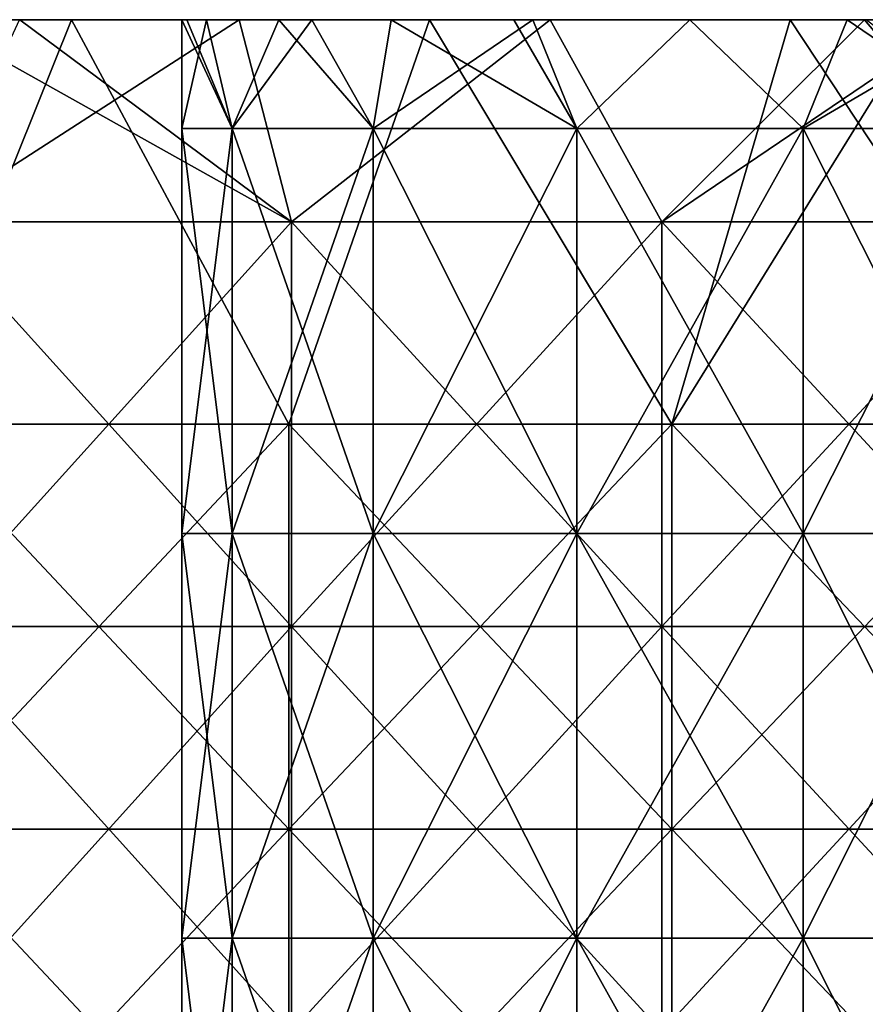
# Model space of a CAD drawing. Header units: inches. Extents: x -4.75 to 4.5, y 0 to 1.88.
# Tile 163 of 256: x -1.23 to -1.06, y 1.53 to 1.72. Entities that reach past the tile are written whole.
import ezdxf

# ---------------------------------------------------------------- set-up
doc = ezdxf.new("R2010")
doc.units = ezdxf.units.IN
doc.header["$LTSCALE"] = 101.851852
doc.header["$MEASUREMENT"] = 0
for name, color, linetype in [('11', 7, 'CONTINUOUS'), ('12', 7, 'CONTINUOUS'), ('67', 7, 'CONTINUOUS'), ('68', 7, 'CONTINUOUS'), ('90', 7, 'CONTINUOUS')]:
    doc.layers.add(name, color=color, linetype=linetype)

msp = doc.modelspace()

# ---------------------------------------------------------------- linework, layer by layer
at = {"layer": '11', "color": 13, "linetype": 'Continuous', "true_color": 0xd67263}
for points in [[(-1.23054, 1.7235, 2.60275), (-1.18714, 1.7235, 2.62284), (-1.24912, 1.68354, 2.5939), (-1.23054, 1.7235, 2.60275)], [(-1.24912, 1.68354, 2.5939), (-1.18714, 1.7235, 2.62284), (-1.17679, 1.68354, 2.62751), (-1.24912, 1.68354, 2.5939)], [(-1.17679, 1.68354, -2.62751), (-1.24815, 1.7235, -2.59435), (-1.24912, 1.68354, -2.5939), (-1.17679, 1.68354, -2.62751)], [(-1.23053, 1.7235, -2.60275), (-1.24815, 1.7235, -2.59435), (-1.17679, 1.68354, -2.62751), (-1.23053, 1.7235, -2.60275)], [(-1.18714, 1.7235, -2.62284), (-1.23053, 1.7235, -2.60275), (-1.17679, 1.68354, -2.62751), (-1.18714, 1.7235, -2.62284)], [(-1.18714, 1.7235, 2.62284), (-1.12562, 1.7235, 2.64983), (-1.17679, 1.68354, 2.62751), (-1.18714, 1.7235, 2.62284)], [(-1.12562, 1.7235, -2.64983), (-1.18714, 1.7235, -2.62284), (-1.17679, 1.68354, -2.62751), (-1.12562, 1.7235, -2.64983)], [(-1.17679, 1.68354, 2.62751), (-1.12562, 1.7235, 2.64983), (-1.10356, 1.68354, 2.6591), (-1.17679, 1.68354, 2.62751)], [(-1.10356, 1.68354, -2.6591), (-1.12562, 1.7235, -2.64983), (-1.17679, 1.68354, -2.62751), (-1.10356, 1.68354, -2.6591)], [(-1.12562, 1.7235, 2.64983), (-1.06348, 1.7235, 2.67537), (-1.10356, 1.68354, 2.6591), (-1.12562, 1.7235, 2.64983)], [(-1.06348, 1.7235, -2.67537), (-1.12562, 1.7235, -2.64983), (-1.10356, 1.68354, -2.6591), (-1.06348, 1.7235, -2.67537)], [(-1.06348, 1.7235, 2.67537), (-1.04451, 1.7235, 2.68283), (-1.10356, 1.68354, 2.6591), (-1.06348, 1.7235, 2.67537)], [(-1.10356, 1.68354, 2.6591), (-1.04451, 1.7235, 2.68283), (-1.02948, 1.68354, 2.68865), (-1.10356, 1.68354, 2.6591)], [(-1.02948, 1.68354, -2.68865), (-1.06348, 1.7235, -2.67537), (-1.10356, 1.68354, -2.6591), (-1.02948, 1.68354, -2.68865)], [(-1.0445, 1.7235, -2.68283), (-1.06348, 1.7235, -2.67537), (-1.02948, 1.68354, -2.68865), (-1.0445, 1.7235, -2.68283)], [(-1.17679, 1.68354, -2.62751), (-1.24912, 1.68354, -2.5939), (-1.17679, 1.60346, -2.62751), (-1.17679, 1.68354, -2.62751)], [(-1.17679, 1.60346, -2.62751), (-1.24912, 1.68354, -2.5939), (-1.24912, 1.60346, -2.5939), (-1.17679, 1.60346, -2.62751)], [(-1.24912, 1.68354, 2.5939), (-1.17679, 1.68354, 2.62751), (-1.24912, 1.60346, 2.5939), (-1.24912, 1.68354, 2.5939)], [(-1.24912, 1.60346, 2.5939), (-1.17679, 1.68354, 2.62751), (-1.17679, 1.60346, 2.62751), (-1.24912, 1.60346, 2.5939)], [(-1.10356, 1.68354, -2.6591), (-1.17679, 1.68354, -2.62751), (-1.10356, 1.60346, -2.6591), (-1.10356, 1.68354, -2.6591)], [(-1.10356, 1.60346, -2.6591), (-1.17679, 1.68354, -2.62751), (-1.17679, 1.60346, -2.62751), (-1.10356, 1.60346, -2.6591)], [(-1.17679, 1.68354, 2.62751), (-1.10356, 1.68354, 2.6591), (-1.17679, 1.60346, 2.62751), (-1.17679, 1.68354, 2.62751)], [(-1.17679, 1.60346, 2.62751), (-1.10356, 1.68354, 2.6591), (-1.10356, 1.60346, 2.6591), (-1.17679, 1.60346, 2.62751)], [(-1.02948, 1.68354, -2.68865), (-1.10356, 1.68354, -2.6591), (-1.02948, 1.60346, -2.68865), (-1.02948, 1.68354, -2.68865)], [(-1.02948, 1.60346, -2.68865), (-1.10356, 1.68354, -2.6591), (-1.10356, 1.60346, -2.6591), (-1.02948, 1.60346, -2.68865)], [(-1.10356, 1.68354, 2.6591), (-1.02948, 1.68354, 2.68865), (-1.10356, 1.60346, 2.6591), (-1.10356, 1.68354, 2.6591)], [(-1.10356, 1.60346, 2.6591), (-1.02948, 1.68354, 2.68865), (-1.02948, 1.60346, 2.68865), (-1.10356, 1.60346, 2.6591)], [(-1.17679, 1.52338, 2.62751), (-1.24912, 1.52338, 2.5939), (-1.17679, 1.60346, 2.62751), (-1.17679, 1.52338, 2.62751)], [(-1.24912, 1.52338, 2.5939), (-1.24912, 1.60346, 2.5939), (-1.17679, 1.60346, 2.62751), (-1.24912, 1.52338, 2.5939)], [(-1.24912, 1.52338, -2.5939), (-1.17679, 1.52338, -2.62751), (-1.24912, 1.60346, -2.5939), (-1.24912, 1.52338, -2.5939)], [(-1.17679, 1.52338, -2.62751), (-1.17679, 1.60346, -2.62751), (-1.24912, 1.60346, -2.5939), (-1.17679, 1.52338, -2.62751)], [(-1.10356, 1.52338, 2.6591), (-1.17679, 1.52338, 2.62751), (-1.10356, 1.60346, 2.6591), (-1.10356, 1.52338, 2.6591)], [(-1.17679, 1.52338, 2.62751), (-1.17679, 1.60346, 2.62751), (-1.10356, 1.60346, 2.6591), (-1.17679, 1.52338, 2.62751)], [(-1.17679, 1.52338, -2.62751), (-1.10356, 1.52338, -2.6591), (-1.17679, 1.60346, -2.62751), (-1.17679, 1.52338, -2.62751)], [(-1.10356, 1.52338, -2.6591), (-1.10356, 1.60346, -2.6591), (-1.17679, 1.60346, -2.62751), (-1.10356, 1.52338, -2.6591)], [(-1.02948, 1.52338, 2.68865), (-1.10356, 1.52338, 2.6591), (-1.02948, 1.60346, 2.68865), (-1.02948, 1.52338, 2.68865)], [(-1.10356, 1.52338, 2.6591), (-1.10356, 1.60346, 2.6591), (-1.02948, 1.60346, 2.68865), (-1.10356, 1.52338, 2.6591)], [(-1.10356, 1.52338, -2.6591), (-1.02948, 1.52338, -2.68865), (-1.10356, 1.60346, -2.6591), (-1.10356, 1.52338, -2.6591)], [(-1.02948, 1.52338, -2.68865), (-1.02948, 1.60346, -2.68865), (-1.10356, 1.60346, -2.6591), (-1.02948, 1.52338, -2.68865)]]:
    msp.add_3dface(points, dxfattribs=at)
at = {"layer": '12', "color": 13, "linetype": 'Continuous', "true_color": 0xd67263}
for points in [[(-1.28316, 1.7235, -3.32339), (-1.2203, 1.7235, -3.34697), (-1.25244, 1.6435, -3.33509), (-1.28316, 1.7235, -3.32339)], [(-1.2203, 1.7235, 3.34697), (-1.28316, 1.7235, 3.32338), (-1.25244, 1.6435, 3.33509), (-1.2203, 1.7235, 3.34697)], [(-1.25244, 1.6435, -3.33509), (-1.2203, 1.7235, -3.34697), (-1.17731, 1.6435, -3.36234), (-1.25244, 1.6435, -3.33509)], [(-1.17731, 1.6435, 3.36234), (-1.2203, 1.7235, 3.34697), (-1.25244, 1.6435, 3.33509), (-1.17731, 1.6435, 3.36234)], [(-1.2203, 1.7235, -3.34697), (-1.14951, 1.7235, -3.37192), (-1.17731, 1.6435, -3.36234), (-1.2203, 1.7235, -3.34697)], [(-1.14951, 1.7235, 3.37192), (-1.2203, 1.7235, 3.34697), (-1.17731, 1.6435, 3.36234), (-1.14951, 1.7235, 3.37192)], [(-1.17731, 1.6435, -3.36234), (-1.14951, 1.7235, -3.37192), (-1.10158, 1.6435, -3.38791), (-1.17731, 1.6435, -3.36234)], [(-1.10158, 1.6435, 3.38791), (-1.14951, 1.7235, 3.37192), (-1.17731, 1.6435, 3.36234), (-1.10158, 1.6435, 3.38791)], [(-1.14951, 1.7235, -3.37192), (-1.07816, 1.7235, -3.3954), (-1.10158, 1.6435, -3.38791), (-1.14951, 1.7235, -3.37192)], [(-1.07816, 1.7235, 3.3954), (-1.14951, 1.7235, 3.37192), (-1.10158, 1.6435, 3.38791), (-1.07816, 1.7235, 3.3954)], [(-1.07816, 1.7235, -3.3954), (-1.05207, 1.7235, -3.40358), (-1.10158, 1.6435, -3.38791), (-1.07816, 1.7235, -3.3954)], [(-1.10158, 1.6435, -3.38791), (-1.05207, 1.7235, -3.40358), (-1.0253, 1.6435, -3.41177), (-1.10158, 1.6435, -3.38791)], [(-1.0253, 1.6435, 3.41177), (-1.07816, 1.7235, 3.3954), (-1.10158, 1.6435, 3.38791), (-1.0253, 1.6435, 3.41177)], [(-1.05208, 1.7235, 3.40357), (-1.07816, 1.7235, 3.3954), (-1.0253, 1.6435, 3.41177), (-1.05208, 1.7235, 3.40357)], [(-1.17731, 1.6435, 3.36234), (-1.25244, 1.6435, 3.33509), (-1.17731, 1.56342, 3.36234), (-1.17731, 1.6435, 3.36234)], [(-1.17731, 1.56342, 3.36234), (-1.25244, 1.6435, 3.33509), (-1.25244, 1.56342, 3.33509), (-1.17731, 1.56342, 3.36234)], [(-1.25244, 1.6435, -3.33509), (-1.17731, 1.6435, -3.36234), (-1.25244, 1.56342, -3.33509), (-1.25244, 1.6435, -3.33509)], [(-1.25244, 1.56342, -3.33509), (-1.17731, 1.6435, -3.36234), (-1.17731, 1.56342, -3.36234), (-1.25244, 1.56342, -3.33509)], [(-1.10158, 1.6435, 3.38791), (-1.17731, 1.6435, 3.36234), (-1.10158, 1.56342, 3.38791), (-1.10158, 1.6435, 3.38791)], [(-1.10158, 1.56342, 3.38791), (-1.17731, 1.6435, 3.36234), (-1.17731, 1.56342, 3.36234), (-1.10158, 1.56342, 3.38791)], [(-1.17731, 1.6435, -3.36234), (-1.10158, 1.6435, -3.38791), (-1.17731, 1.56342, -3.36234), (-1.17731, 1.6435, -3.36234)], [(-1.17731, 1.56342, -3.36234), (-1.10158, 1.6435, -3.38791), (-1.10158, 1.56342, -3.38791), (-1.17731, 1.56342, -3.36234)], [(-1.0253, 1.6435, 3.41177), (-1.10158, 1.6435, 3.38791), (-1.0253, 1.56342, 3.41177), (-1.0253, 1.6435, 3.41177)], [(-1.0253, 1.56342, 3.41177), (-1.10158, 1.6435, 3.38791), (-1.10158, 1.56342, 3.38791), (-1.0253, 1.56342, 3.41177)], [(-1.10158, 1.6435, -3.38791), (-1.0253, 1.6435, -3.41177), (-1.10158, 1.56342, -3.38791), (-1.10158, 1.6435, -3.38791)], [(-1.10158, 1.56342, -3.38791), (-1.0253, 1.6435, -3.41177), (-1.0253, 1.56342, -3.41177), (-1.10158, 1.56342, -3.38791)], [(-1.17731, 1.56342, 3.36234), (-1.25244, 1.56342, 3.33509), (-1.17731, 1.48334, 3.36234), (-1.17731, 1.56342, 3.36234)], [(-1.17731, 1.48334, 3.36234), (-1.25244, 1.56342, 3.33509), (-1.25244, 1.48334, 3.33509), (-1.17731, 1.48334, 3.36234)], [(-1.25244, 1.56342, -3.33509), (-1.17731, 1.56342, -3.36234), (-1.25244, 1.48334, -3.33509), (-1.25244, 1.56342, -3.33509)], [(-1.25244, 1.48334, -3.33509), (-1.17731, 1.56342, -3.36234), (-1.17731, 1.48334, -3.36234), (-1.25244, 1.48334, -3.33509)], [(-1.10158, 1.56342, 3.38791), (-1.17731, 1.56342, 3.36234), (-1.10158, 1.48334, 3.38791), (-1.10158, 1.56342, 3.38791)], [(-1.10158, 1.48334, 3.38791), (-1.17731, 1.56342, 3.36234), (-1.17731, 1.48334, 3.36234), (-1.10158, 1.48334, 3.38791)], [(-1.17731, 1.56342, -3.36234), (-1.10158, 1.56342, -3.38791), (-1.17731, 1.48334, -3.36234), (-1.17731, 1.56342, -3.36234)], [(-1.17731, 1.48334, -3.36234), (-1.10158, 1.56342, -3.38791), (-1.10158, 1.48334, -3.38791), (-1.17731, 1.48334, -3.36234)], [(-1.0253, 1.56342, 3.41177), (-1.10158, 1.56342, 3.38791), (-1.0253, 1.48334, 3.41177), (-1.0253, 1.56342, 3.41177)], [(-1.0253, 1.48334, 3.41177), (-1.10158, 1.56342, 3.38791), (-1.10158, 1.48334, 3.38791), (-1.0253, 1.48334, 3.41177)], [(-1.10158, 1.56342, -3.38791), (-1.0253, 1.56342, -3.41177), (-1.10158, 1.48334, -3.38791), (-1.10158, 1.56342, -3.38791)], [(-1.10158, 1.48334, -3.38791), (-1.0253, 1.56342, -3.41177), (-1.0253, 1.48334, -3.41177), (-1.10158, 1.48334, -3.38791)]]:
    msp.add_3dface(points, dxfattribs=at)
at = {"layer": '67', "color": 13, "linetype": 'Continuous', "true_color": 0xd67263}
for points in [[(-1.19848, 1.70196, 3.01666), (-1.18852, 1.70196, 2.97306), (-1.19848, 1.7235, 3.01666), (-1.19848, 1.70196, 3.01666)], [(-1.19848, 1.7235, 3.01666), (-1.18852, 1.70196, 2.97306), (-1.19746, 1.7235, 3.00262), (-1.19848, 1.7235, 3.01666)], [(-1.19746, 1.7235, 3.00262), (-1.18852, 1.70196, 2.97306), (-1.19356, 1.7235, 2.98561), (-1.19746, 1.7235, 3.00262)], [(-1.19356, 1.7235, 2.98561), (-1.18852, 1.70196, 2.97306), (-1.17928, 1.7235, 2.95759), (-1.19356, 1.7235, 2.98561)], [(-1.18852, 1.70196, 2.97306), (-1.16064, 1.70196, 2.93809), (-1.17928, 1.7235, 2.95759), (-1.18852, 1.70196, 2.97306)], [(-1.17928, 1.7235, 2.95759), (-1.16064, 1.70196, 2.93809), (-1.15705, 1.7235, 2.93536), (-1.17928, 1.7235, 2.95759)], [(-1.16064, 1.70196, 2.93809), (-1.12034, 1.70196, 2.91868), (-1.15705, 1.7235, 2.93536), (-1.16064, 1.70196, 2.93809)], [(-1.15705, 1.7235, 2.93536), (-1.12034, 1.70196, 2.91868), (-1.13283, 1.7235, 2.9224), (-1.15705, 1.7235, 2.93536)], [(-1.13283, 1.7235, 2.9224), (-1.12034, 1.70196, 2.91868), (-1.12903, 1.7235, 2.92108), (-1.13283, 1.7235, 2.9224)], [(-1.12903, 1.7235, 2.92108), (-1.12034, 1.70196, 2.91868), (-1.09798, 1.7235, 2.91616), (-1.12903, 1.7235, 2.92108)], [(-1.12034, 1.70196, 2.91868), (-1.07561, 1.70196, 2.91868), (-1.09798, 1.7235, 2.91616), (-1.12034, 1.70196, 2.91868)], [(-1.09798, 1.7235, 2.91616), (-1.07561, 1.70196, 2.91868), (-1.06692, 1.7235, 2.92108), (-1.09798, 1.7235, 2.91616)], [(-1.07561, 1.70196, 2.91868), (-1.03531, 1.70196, 2.93809), (-1.06692, 1.7235, 2.92108), (-1.07561, 1.70196, 2.91868)], [(-1.06692, 1.7235, 2.92108), (-1.03531, 1.70196, 2.93809), (-1.06312, 1.7235, 2.9224), (-1.06692, 1.7235, 2.92108)], [(-1.18852, 1.70196, 2.97306), (-1.19848, 1.70196, 3.01666), (-1.18852, 1.62188, 2.97306), (-1.18852, 1.70196, 2.97306)], [(-1.18852, 1.62188, 2.97306), (-1.19848, 1.70196, 3.01666), (-1.19848, 1.62188, 3.01666), (-1.18852, 1.62188, 2.97306)], [(-1.16064, 1.70196, 2.93809), (-1.18852, 1.70196, 2.97306), (-1.16064, 1.62188, 2.93809), (-1.16064, 1.70196, 2.93809)], [(-1.16064, 1.62188, 2.93809), (-1.18852, 1.70196, 2.97306), (-1.18852, 1.62188, 2.97306), (-1.16064, 1.62188, 2.93809)], [(-1.12034, 1.70196, 2.91868), (-1.16064, 1.70196, 2.93809), (-1.12034, 1.62188, 2.91868), (-1.12034, 1.70196, 2.91868)], [(-1.12034, 1.62188, 2.91868), (-1.16064, 1.70196, 2.93809), (-1.16064, 1.62188, 2.93809), (-1.12034, 1.62188, 2.91868)], [(-1.07561, 1.70196, 2.91868), (-1.12034, 1.70196, 2.91868), (-1.07561, 1.62188, 2.91868), (-1.07561, 1.70196, 2.91868)], [(-1.07561, 1.62188, 2.91868), (-1.12034, 1.70196, 2.91868), (-1.12034, 1.62188, 2.91868), (-1.07561, 1.62188, 2.91868)], [(-1.03531, 1.70196, 2.93809), (-1.07561, 1.70196, 2.91868), (-1.03531, 1.62188, 2.93809), (-1.03531, 1.70196, 2.93809)], [(-1.03531, 1.62188, 2.93809), (-1.07561, 1.70196, 2.91868), (-1.07561, 1.62188, 2.91868), (-1.03531, 1.62188, 2.93809)], [(-1.18852, 1.62188, 2.97306), (-1.19848, 1.62188, 3.01666), (-1.18852, 1.5418, 2.97306), (-1.18852, 1.62188, 2.97306)], [(-1.18852, 1.5418, 2.97306), (-1.19848, 1.62188, 3.01666), (-1.19848, 1.5418, 3.01666), (-1.18852, 1.5418, 2.97306)], [(-1.16064, 1.62188, 2.93809), (-1.18852, 1.62188, 2.97306), (-1.16064, 1.5418, 2.93809), (-1.16064, 1.62188, 2.93809)], [(-1.16064, 1.5418, 2.93809), (-1.18852, 1.62188, 2.97306), (-1.18852, 1.5418, 2.97306), (-1.16064, 1.5418, 2.93809)], [(-1.12034, 1.62188, 2.91868), (-1.16064, 1.62188, 2.93809), (-1.12034, 1.5418, 2.91868), (-1.12034, 1.62188, 2.91868)], [(-1.12034, 1.5418, 2.91868), (-1.16064, 1.62188, 2.93809), (-1.16064, 1.5418, 2.93809), (-1.12034, 1.5418, 2.91868)], [(-1.07561, 1.62188, 2.91868), (-1.12034, 1.62188, 2.91868), (-1.07561, 1.5418, 2.91868), (-1.07561, 1.62188, 2.91868)], [(-1.07561, 1.5418, 2.91868), (-1.12034, 1.62188, 2.91868), (-1.12034, 1.5418, 2.91868), (-1.07561, 1.5418, 2.91868)], [(-1.03531, 1.62188, 2.93809), (-1.07561, 1.62188, 2.91868), (-1.03531, 1.5418, 2.93809), (-1.03531, 1.62188, 2.93809)], [(-1.03531, 1.5418, 2.93809), (-1.07561, 1.62188, 2.91868), (-1.07561, 1.5418, 2.91868), (-1.03531, 1.5418, 2.93809)], [(-1.18852, 1.5418, 2.97306), (-1.19848, 1.5418, 3.01666), (-1.18852, 1.46172, 2.97306), (-1.18852, 1.5418, 2.97306)], [(-1.18852, 1.46172, 2.97306), (-1.19848, 1.5418, 3.01666), (-1.19848, 1.46172, 3.01666), (-1.18852, 1.46172, 2.97306)], [(-1.16064, 1.5418, 2.93809), (-1.18852, 1.5418, 2.97306), (-1.16064, 1.46172, 2.93809), (-1.16064, 1.5418, 2.93809)], [(-1.16064, 1.46172, 2.93809), (-1.18852, 1.5418, 2.97306), (-1.18852, 1.46172, 2.97306), (-1.16064, 1.46172, 2.93809)], [(-1.12034, 1.5418, 2.91868), (-1.16064, 1.5418, 2.93809), (-1.12034, 1.46172, 2.91868), (-1.12034, 1.5418, 2.91868)], [(-1.12034, 1.46172, 2.91868), (-1.16064, 1.5418, 2.93809), (-1.16064, 1.46172, 2.93809), (-1.12034, 1.46172, 2.91868)], [(-1.07561, 1.5418, 2.91868), (-1.12034, 1.5418, 2.91868), (-1.07561, 1.46172, 2.91868), (-1.07561, 1.5418, 2.91868)], [(-1.07561, 1.46172, 2.91868), (-1.12034, 1.5418, 2.91868), (-1.12034, 1.46172, 2.91868), (-1.07561, 1.46172, 2.91868)], [(-1.03531, 1.5418, 2.93809), (-1.07561, 1.5418, 2.91868), (-1.03531, 1.46172, 2.93809), (-1.03531, 1.5418, 2.93809)], [(-1.03531, 1.46172, 2.93809), (-1.07561, 1.5418, 2.91868), (-1.07561, 1.46172, 2.91868), (-1.03531, 1.46172, 2.93809)]]:
    msp.add_3dface(points, dxfattribs=at)
at = {"layer": '68', "color": 13, "linetype": 'Continuous', "true_color": 0xd67263}
for points in [[(-1.19848, 1.70196, 3.01666), (-1.19848, 1.7235, 3.01666), (-1.19356, 1.7235, 3.04772), (-1.19848, 1.70196, 3.01666)], [(-1.18852, 1.70196, 3.06027), (-1.19848, 1.70196, 3.01666), (-1.19356, 1.7235, 3.04772), (-1.18852, 1.70196, 3.06027)], [(-1.17928, 1.7235, 3.07573), (-1.18852, 1.70196, 3.06027), (-1.19356, 1.7235, 3.04772), (-1.17928, 1.7235, 3.07573)], [(-1.16064, 1.70196, 3.09524), (-1.18852, 1.70196, 3.06027), (-1.17274, 1.7235, 3.0838), (-1.16064, 1.70196, 3.09524)], [(-1.17274, 1.7235, 3.0838), (-1.18852, 1.70196, 3.06027), (-1.17928, 1.7235, 3.07573), (-1.17274, 1.7235, 3.0838)], [(-1.15705, 1.7235, 3.09797), (-1.16064, 1.70196, 3.09524), (-1.17274, 1.7235, 3.0838), (-1.15705, 1.7235, 3.09797)], [(-1.12034, 1.70196, 3.11464), (-1.16064, 1.70196, 3.09524), (-1.12903, 1.7235, 3.11224), (-1.12034, 1.70196, 3.11464)], [(-1.12903, 1.7235, 3.11224), (-1.16064, 1.70196, 3.09524), (-1.15705, 1.7235, 3.09797), (-1.12903, 1.7235, 3.11224)], [(-1.09798, 1.7235, 3.11716), (-1.12034, 1.70196, 3.11464), (-1.12903, 1.7235, 3.11224), (-1.09798, 1.7235, 3.11716)], [(-1.07561, 1.70196, 3.11464), (-1.12034, 1.70196, 3.11464), (-1.09798, 1.7235, 3.11716), (-1.07561, 1.70196, 3.11464)], [(-1.06692, 1.7235, 3.11224), (-1.07561, 1.70196, 3.11464), (-1.09798, 1.7235, 3.11716), (-1.06692, 1.7235, 3.11224)], [(-1.03531, 1.70196, 3.09524), (-1.07561, 1.70196, 3.11464), (-1.0389, 1.7235, 3.09797), (-1.03531, 1.70196, 3.09524)], [(-1.0389, 1.7235, 3.09797), (-1.07561, 1.70196, 3.11464), (-1.06692, 1.7235, 3.11224), (-1.0389, 1.7235, 3.09797)], [(-1.19848, 1.62188, 3.01666), (-1.19848, 1.70196, 3.01666), (-1.18852, 1.70196, 3.06027), (-1.19848, 1.62188, 3.01666)], [(-1.19848, 1.62188, 3.01666), (-1.18852, 1.70196, 3.06027), (-1.18852, 1.62188, 3.06027), (-1.19848, 1.62188, 3.01666)], [(-1.18852, 1.70196, 3.06027), (-1.16064, 1.70196, 3.09524), (-1.18852, 1.62188, 3.06027), (-1.18852, 1.70196, 3.06027)], [(-1.18852, 1.62188, 3.06027), (-1.16064, 1.70196, 3.09524), (-1.16064, 1.62188, 3.09524), (-1.18852, 1.62188, 3.06027)], [(-1.16064, 1.70196, 3.09524), (-1.12034, 1.70196, 3.11464), (-1.16064, 1.62188, 3.09524), (-1.16064, 1.70196, 3.09524)], [(-1.16064, 1.62188, 3.09524), (-1.12034, 1.70196, 3.11464), (-1.12034, 1.62188, 3.11464), (-1.16064, 1.62188, 3.09524)], [(-1.12034, 1.70196, 3.11464), (-1.07561, 1.70196, 3.11464), (-1.12034, 1.62188, 3.11464), (-1.12034, 1.70196, 3.11464)], [(-1.12034, 1.62188, 3.11464), (-1.07561, 1.70196, 3.11464), (-1.07561, 1.62188, 3.11464), (-1.12034, 1.62188, 3.11464)], [(-1.07561, 1.70196, 3.11464), (-1.03531, 1.70196, 3.09524), (-1.07561, 1.62188, 3.11464), (-1.07561, 1.70196, 3.11464)], [(-1.07561, 1.62188, 3.11464), (-1.03531, 1.70196, 3.09524), (-1.03531, 1.62188, 3.09524), (-1.07561, 1.62188, 3.11464)], [(-1.19848, 1.5418, 3.01666), (-1.19848, 1.62188, 3.01666), (-1.18852, 1.62188, 3.06027), (-1.19848, 1.5418, 3.01666)], [(-1.19848, 1.5418, 3.01666), (-1.18852, 1.62188, 3.06027), (-1.18852, 1.5418, 3.06027), (-1.19848, 1.5418, 3.01666)], [(-1.18852, 1.62188, 3.06027), (-1.16064, 1.62188, 3.09524), (-1.18852, 1.5418, 3.06027), (-1.18852, 1.62188, 3.06027)], [(-1.18852, 1.5418, 3.06027), (-1.16064, 1.62188, 3.09524), (-1.16064, 1.5418, 3.09524), (-1.18852, 1.5418, 3.06027)], [(-1.16064, 1.62188, 3.09524), (-1.12034, 1.62188, 3.11464), (-1.16064, 1.5418, 3.09524), (-1.16064, 1.62188, 3.09524)], [(-1.16064, 1.5418, 3.09524), (-1.12034, 1.62188, 3.11464), (-1.12034, 1.5418, 3.11464), (-1.16064, 1.5418, 3.09524)], [(-1.12034, 1.62188, 3.11464), (-1.07561, 1.62188, 3.11464), (-1.12034, 1.5418, 3.11464), (-1.12034, 1.62188, 3.11464)], [(-1.12034, 1.5418, 3.11464), (-1.07561, 1.62188, 3.11464), (-1.07561, 1.5418, 3.11464), (-1.12034, 1.5418, 3.11464)], [(-1.07561, 1.62188, 3.11464), (-1.03531, 1.62188, 3.09524), (-1.07561, 1.5418, 3.11464), (-1.07561, 1.62188, 3.11464)], [(-1.07561, 1.5418, 3.11464), (-1.03531, 1.62188, 3.09524), (-1.03531, 1.5418, 3.09524), (-1.07561, 1.5418, 3.11464)], [(-1.19848, 1.46172, 3.01666), (-1.19848, 1.5418, 3.01666), (-1.18852, 1.5418, 3.06027), (-1.19848, 1.46172, 3.01666)], [(-1.19848, 1.46172, 3.01666), (-1.18852, 1.5418, 3.06027), (-1.18852, 1.46172, 3.06027), (-1.19848, 1.46172, 3.01666)], [(-1.18852, 1.5418, 3.06027), (-1.16064, 1.5418, 3.09524), (-1.18852, 1.46172, 3.06027), (-1.18852, 1.5418, 3.06027)], [(-1.18852, 1.46172, 3.06027), (-1.16064, 1.5418, 3.09524), (-1.16064, 1.46172, 3.09524), (-1.18852, 1.46172, 3.06027)], [(-1.16064, 1.5418, 3.09524), (-1.12034, 1.5418, 3.11464), (-1.16064, 1.46172, 3.09524), (-1.16064, 1.5418, 3.09524)], [(-1.16064, 1.46172, 3.09524), (-1.12034, 1.5418, 3.11464), (-1.12034, 1.46172, 3.11464), (-1.16064, 1.46172, 3.09524)], [(-1.12034, 1.5418, 3.11464), (-1.07561, 1.5418, 3.11464), (-1.12034, 1.46172, 3.11464), (-1.12034, 1.5418, 3.11464)], [(-1.12034, 1.46172, 3.11464), (-1.07561, 1.5418, 3.11464), (-1.07561, 1.46172, 3.11464), (-1.12034, 1.46172, 3.11464)], [(-1.07561, 1.5418, 3.11464), (-1.03531, 1.5418, 3.09524), (-1.07561, 1.46172, 3.11464), (-1.07561, 1.5418, 3.11464)], [(-1.07561, 1.46172, 3.11464), (-1.03531, 1.5418, 3.09524), (-1.03531, 1.46172, 3.09524), (-1.07561, 1.46172, 3.11464)]]:
    msp.add_3dface(points, dxfattribs=at)
at = {"layer": '90', "color": 13, "linetype": 'Continuous', "true_color": 0xd67263}
for points in [[(-1.24815, 1.7235, -2.59435), (-1.23053, 1.7235, -2.60275), (-1.3056, 1.7235, -2.6026), (-1.24815, 1.7235, -2.59435)], [(-1.3056, 1.7235, -2.6026), (-1.23053, 1.7235, -2.60275), (-1.27371, 1.7235, -2.68268), (-1.3056, 1.7235, -2.6026)], [(-1.3002, 1.7235, 2.84284), (-1.28325, 1.7235, 2.92292), (-1.22322, 1.7235, 2.84284), (-1.3002, 1.7235, 2.84284)], [(-1.3002, 1.7235, 2.84284), (-1.22322, 1.7235, 2.84284), (-1.28947, 1.7235, 2.76276), (-1.3002, 1.7235, 2.84284)], [(-1.28947, 1.7235, 2.76276), (-1.22322, 1.7235, 2.84284), (-1.20951, 1.7235, 2.76276), (-1.28947, 1.7235, 2.76276)], [(-1.28947, 1.7235, 2.76276), (-1.20951, 1.7235, 2.76276), (-1.27372, 1.7235, 2.68268), (-1.28947, 1.7235, 2.76276)], [(-1.28217, 1.7235, -2.84211), (-1.28946, 1.7235, -2.76276), (-1.2095, 1.7235, -2.76276), (-1.28217, 1.7235, -2.84211)], [(-1.28946, 1.7235, -2.76276), (-1.27371, 1.7235, -2.68268), (-1.2095, 1.7235, -2.76276), (-1.28946, 1.7235, -2.76276)], [(-1.28325, 1.7235, 2.92292), (-1.20794, 1.7235, 2.92292), (-1.22322, 1.7235, 2.84284), (-1.28325, 1.7235, 2.92292)], [(-1.20794, 1.7235, 2.92292), (-1.28325, 1.7235, 2.92292), (-1.2763, 1.7235, 3.003), (-1.20794, 1.7235, 2.92292)], [(-1.2203, 1.7235, -3.34697), (-1.28316, 1.7235, -3.32339), (-1.20536, 1.7235, -3.32332), (-1.2203, 1.7235, -3.34697)], [(-1.28316, 1.7235, -3.32339), (-1.23457, 1.7235, -3.24324), (-1.20536, 1.7235, -3.32332), (-1.28316, 1.7235, -3.32339)], [(-1.28316, 1.7235, 3.32338), (-1.2203, 1.7235, 3.34697), (-1.20537, 1.7235, 3.32332), (-1.28316, 1.7235, 3.32338)], [(-1.23458, 1.7235, 3.24324), (-1.28316, 1.7235, 3.32338), (-1.20537, 1.7235, 3.32332), (-1.23458, 1.7235, 3.24324)], [(-1.27541, 1.7235, -2.85042), (-1.28217, 1.7235, -2.84211), (-1.20758, 1.7235, -2.84284), (-1.27541, 1.7235, -2.85042)], [(-1.28217, 1.7235, -2.84211), (-1.2095, 1.7235, -2.76276), (-1.20758, 1.7235, -2.84284), (-1.28217, 1.7235, -2.84211)], [(-1.19848, 1.7235, 3.01666), (-1.19746, 1.7235, 3.00262), (-1.2763, 1.7235, 3.003), (-1.19848, 1.7235, 3.01666)], [(-1.24852, 1.7235, 3.08308), (-1.19848, 1.7235, 3.01666), (-1.2763, 1.7235, 3.003), (-1.24852, 1.7235, 3.08308)], [(-1.19746, 1.7235, 3.00262), (-1.20794, 1.7235, 2.92292), (-1.2763, 1.7235, 3.003), (-1.19746, 1.7235, 3.00262)], [(-1.26114, 1.7235, -2.87843), (-1.27541, 1.7235, -2.85042), (-1.20758, 1.7235, -2.84284), (-1.26114, 1.7235, -2.87843)], [(-1.23054, 1.7235, 2.60275), (-1.27372, 1.7235, 2.68268), (-1.19729, 1.7235, 2.68268), (-1.23054, 1.7235, 2.60275)], [(-1.27372, 1.7235, 2.68268), (-1.20951, 1.7235, 2.76276), (-1.19729, 1.7235, 2.68268), (-1.27372, 1.7235, 2.68268)], [(-1.27371, 1.7235, -2.68268), (-1.23053, 1.7235, -2.60275), (-1.19728, 1.7235, -2.68268), (-1.27371, 1.7235, -2.68268)], [(-1.27371, 1.7235, -2.68268), (-1.19728, 1.7235, -2.68268), (-1.2095, 1.7235, -2.76276), (-1.27371, 1.7235, -2.68268)], [(-1.25622, 1.7235, -2.90949), (-1.26114, 1.7235, -2.87843), (-1.20758, 1.7235, -2.84284), (-1.25622, 1.7235, -2.90949)], [(-1.2572, 1.7235, -2.92329), (-1.25622, 1.7235, -2.90949), (-1.20758, 1.7235, -2.84284), (-1.2572, 1.7235, -2.92329)], [(-1.2572, 1.7235, -2.92329), (-1.20758, 1.7235, -2.84284), (-1.18096, 1.7235, -2.92292), (-1.2572, 1.7235, -2.92329)], [(-1.2572, 1.7235, -2.92329), (-1.18096, 1.7235, -2.92292), (-1.24423, 1.7235, -3.003), (-1.2572, 1.7235, -2.92329)], [(-1.19356, 1.7235, 3.04772), (-1.19848, 1.7235, 3.01666), (-1.24852, 1.7235, 3.08308), (-1.19356, 1.7235, 3.04772)], [(-1.17274, 1.7235, 3.0838), (-1.17928, 1.7235, 3.07573), (-1.24852, 1.7235, 3.08308), (-1.17274, 1.7235, 3.0838)], [(-1.239, 1.7235, 3.16316), (-1.17274, 1.7235, 3.0838), (-1.24852, 1.7235, 3.08308), (-1.239, 1.7235, 3.16316)], [(-1.17928, 1.7235, 3.07573), (-1.19356, 1.7235, 3.04772), (-1.24852, 1.7235, 3.08308), (-1.17928, 1.7235, 3.07573)], [(-1.18096, 1.7235, -2.92292), (-1.16685, 1.7235, -3.003), (-1.24423, 1.7235, -3.003), (-1.18096, 1.7235, -2.92292)], [(-1.16685, 1.7235, -3.003), (-1.23848, 1.7235, -3.08308), (-1.24423, 1.7235, -3.003), (-1.16685, 1.7235, -3.003)], [(-1.15907, 1.7235, 3.16316), (-1.17274, 1.7235, 3.0838), (-1.239, 1.7235, 3.16316), (-1.15907, 1.7235, 3.16316)], [(-1.15907, 1.7235, 3.16316), (-1.239, 1.7235, 3.16316), (-1.23458, 1.7235, 3.24324), (-1.15907, 1.7235, 3.16316)], [(-1.23848, 1.7235, -3.08308), (-1.16046, 1.7235, -3.08308), (-1.239, 1.7235, -3.16316), (-1.23848, 1.7235, -3.08308)], [(-1.239, 1.7235, -3.16316), (-1.16046, 1.7235, -3.08308), (-1.15907, 1.7235, -3.16316), (-1.239, 1.7235, -3.16316)], [(-1.239, 1.7235, -3.16316), (-1.15907, 1.7235, -3.16316), (-1.23457, 1.7235, -3.24324), (-1.239, 1.7235, -3.16316)], [(-1.16046, 1.7235, -3.08308), (-1.23848, 1.7235, -3.08308), (-1.16685, 1.7235, -3.003), (-1.16046, 1.7235, -3.08308)], [(-1.15492, 1.7235, 3.24324), (-1.15907, 1.7235, 3.16316), (-1.23458, 1.7235, 3.24324), (-1.15492, 1.7235, 3.24324)], [(-1.15492, 1.7235, 3.24324), (-1.23458, 1.7235, 3.24324), (-1.20537, 1.7235, 3.32332), (-1.15492, 1.7235, 3.24324)], [(-1.23457, 1.7235, -3.24324), (-1.15907, 1.7235, -3.16316), (-1.15492, 1.7235, -3.24324), (-1.23457, 1.7235, -3.24324)], [(-1.23457, 1.7235, -3.24324), (-1.15492, 1.7235, -3.24324), (-1.20536, 1.7235, -3.32332), (-1.23457, 1.7235, -3.24324)], [(-1.18714, 1.7235, 2.62284), (-1.23054, 1.7235, 2.60275), (-1.19729, 1.7235, 2.68268), (-1.18714, 1.7235, 2.62284)], [(-1.23053, 1.7235, -2.60275), (-1.18714, 1.7235, -2.62284), (-1.19728, 1.7235, -2.68268), (-1.23053, 1.7235, -2.60275)], [(-1.22322, 1.7235, 2.84284), (-1.20794, 1.7235, 2.92292), (-1.14625, 1.7235, 2.84284), (-1.22322, 1.7235, 2.84284)], [(-1.22322, 1.7235, 2.84284), (-1.14625, 1.7235, 2.84284), (-1.20951, 1.7235, 2.76276), (-1.22322, 1.7235, 2.84284)], [(-1.14951, 1.7235, -3.37192), (-1.2203, 1.7235, -3.34697), (-1.20536, 1.7235, -3.32332), (-1.14951, 1.7235, -3.37192)], [(-1.2203, 1.7235, 3.34697), (-1.14951, 1.7235, 3.37192), (-1.20537, 1.7235, 3.32332), (-1.2203, 1.7235, 3.34697)], [(-1.20951, 1.7235, 2.76276), (-1.14625, 1.7235, 2.84284), (-1.12956, 1.7235, 2.76276), (-1.20951, 1.7235, 2.76276)], [(-1.20951, 1.7235, 2.76276), (-1.12956, 1.7235, 2.76276), (-1.19729, 1.7235, 2.68268), (-1.20951, 1.7235, 2.76276)], [(-1.2095, 1.7235, -2.76276), (-1.19728, 1.7235, -2.68268), (-1.12955, 1.7235, -2.76276), (-1.2095, 1.7235, -2.76276)], [(-1.2095, 1.7235, -2.76276), (-1.12955, 1.7235, -2.76276), (-1.20758, 1.7235, -2.84284), (-1.2095, 1.7235, -2.76276)], [(-1.19746, 1.7235, 3.00262), (-1.19356, 1.7235, 2.98561), (-1.20794, 1.7235, 2.92292), (-1.19746, 1.7235, 3.00262)], [(-1.19356, 1.7235, 2.98561), (-1.17928, 1.7235, 2.95759), (-1.20794, 1.7235, 2.92292), (-1.19356, 1.7235, 2.98561)], [(-1.17928, 1.7235, 2.95759), (-1.15705, 1.7235, 2.93536), (-1.20794, 1.7235, 2.92292), (-1.17928, 1.7235, 2.95759)], [(-1.15705, 1.7235, 2.93536), (-1.13283, 1.7235, 2.9224), (-1.20794, 1.7235, 2.92292), (-1.15705, 1.7235, 2.93536)], [(-1.20794, 1.7235, 2.92292), (-1.13283, 1.7235, 2.9224), (-1.14625, 1.7235, 2.84284), (-1.20794, 1.7235, 2.92292)], [(-1.20758, 1.7235, -2.84284), (-1.12955, 1.7235, -2.76276), (-1.13217, 1.7235, -2.84284), (-1.20758, 1.7235, -2.84284)], [(-1.20758, 1.7235, -2.84284), (-1.13217, 1.7235, -2.84284), (-1.18096, 1.7235, -2.92292), (-1.20758, 1.7235, -2.84284)], [(-1.14951, 1.7235, 3.37192), (-1.1276, 1.7235, 3.32332), (-1.20537, 1.7235, 3.32332), (-1.14951, 1.7235, 3.37192)], [(-1.1276, 1.7235, 3.32332), (-1.15492, 1.7235, 3.24324), (-1.20537, 1.7235, 3.32332), (-1.1276, 1.7235, 3.32332)], [(-1.14951, 1.7235, -3.37192), (-1.20536, 1.7235, -3.32332), (-1.12759, 1.7235, -3.32332), (-1.14951, 1.7235, -3.37192)], [(-1.20536, 1.7235, -3.32332), (-1.15492, 1.7235, -3.24324), (-1.12759, 1.7235, -3.32332), (-1.20536, 1.7235, -3.32332)], [(-1.18714, 1.7235, 2.62284), (-1.19729, 1.7235, 2.68268), (-1.12086, 1.7235, 2.68268), (-1.18714, 1.7235, 2.62284)], [(-1.19729, 1.7235, 2.68268), (-1.12956, 1.7235, 2.76276), (-1.12086, 1.7235, 2.68268), (-1.19729, 1.7235, 2.68268)], [(-1.18714, 1.7235, -2.62284), (-1.12562, 1.7235, -2.64983), (-1.19728, 1.7235, -2.68268), (-1.18714, 1.7235, -2.62284)], [(-1.19728, 1.7235, -2.68268), (-1.12562, 1.7235, -2.64983), (-1.12086, 1.7235, -2.68268), (-1.19728, 1.7235, -2.68268)], [(-1.19728, 1.7235, -2.68268), (-1.12086, 1.7235, -2.68268), (-1.12955, 1.7235, -2.76276), (-1.19728, 1.7235, -2.68268)], [(-1.12562, 1.7235, 2.64983), (-1.18714, 1.7235, 2.62284), (-1.12086, 1.7235, 2.68268), (-1.12562, 1.7235, 2.64983)], [(-1.18096, 1.7235, -2.92292), (-1.13217, 1.7235, -2.84284), (-1.10357, 1.7235, -2.92292), (-1.18096, 1.7235, -2.92292)], [(-1.18096, 1.7235, -2.92292), (-1.10357, 1.7235, -2.92292), (-1.16685, 1.7235, -3.003), (-1.18096, 1.7235, -2.92292)], [(-1.15705, 1.7235, 3.09797), (-1.17274, 1.7235, 3.0838), (-1.15907, 1.7235, 3.16316), (-1.15705, 1.7235, 3.09797)], [(-1.10357, 1.7235, -2.92292), (-1.08948, 1.7235, -3.003), (-1.16685, 1.7235, -3.003), (-1.10357, 1.7235, -2.92292)], [(-1.08948, 1.7235, -3.003), (-1.16046, 1.7235, -3.08308), (-1.16685, 1.7235, -3.003), (-1.08948, 1.7235, -3.003)], [(-1.08244, 1.7235, -3.08308), (-1.16046, 1.7235, -3.08308), (-1.08948, 1.7235, -3.003), (-1.08244, 1.7235, -3.08308)], [(-1.16046, 1.7235, -3.08308), (-1.08244, 1.7235, -3.08308), (-1.15907, 1.7235, -3.16316), (-1.16046, 1.7235, -3.08308)], [(-1.07914, 1.7235, 3.16316), (-1.15705, 1.7235, 3.09797), (-1.15907, 1.7235, 3.16316), (-1.07914, 1.7235, 3.16316)], [(-1.07914, 1.7235, 3.16316), (-1.15907, 1.7235, 3.16316), (-1.15492, 1.7235, 3.24324), (-1.07914, 1.7235, 3.16316)], [(-1.15907, 1.7235, -3.16316), (-1.08244, 1.7235, -3.08308), (-1.07914, 1.7235, -3.16316), (-1.15907, 1.7235, -3.16316)], [(-1.15907, 1.7235, -3.16316), (-1.07914, 1.7235, -3.16316), (-1.15492, 1.7235, -3.24324), (-1.15907, 1.7235, -3.16316)], [(-1.12903, 1.7235, 3.11224), (-1.15705, 1.7235, 3.09797), (-1.07914, 1.7235, 3.16316), (-1.12903, 1.7235, 3.11224)], [(-1.07526, 1.7235, 3.24324), (-1.07914, 1.7235, 3.16316), (-1.15492, 1.7235, 3.24324), (-1.07526, 1.7235, 3.24324)], [(-1.07526, 1.7235, 3.24324), (-1.15492, 1.7235, 3.24324), (-1.1276, 1.7235, 3.32332), (-1.07526, 1.7235, 3.24324)], [(-1.15492, 1.7235, -3.24324), (-1.07914, 1.7235, -3.16316), (-1.07526, 1.7235, -3.24324), (-1.15492, 1.7235, -3.24324)], [(-1.15492, 1.7235, -3.24324), (-1.07526, 1.7235, -3.24324), (-1.12759, 1.7235, -3.32332), (-1.15492, 1.7235, -3.24324)], [(-1.07816, 1.7235, -3.3954), (-1.14951, 1.7235, -3.37192), (-1.12759, 1.7235, -3.32332), (-1.07816, 1.7235, -3.3954)], [(-1.14951, 1.7235, 3.37192), (-1.07816, 1.7235, 3.3954), (-1.1276, 1.7235, 3.32332), (-1.14951, 1.7235, 3.37192)], [(-1.13283, 1.7235, 2.9224), (-1.12903, 1.7235, 2.92108), (-1.14625, 1.7235, 2.84284), (-1.13283, 1.7235, 2.9224)], [(-1.12903, 1.7235, 2.92108), (-1.09798, 1.7235, 2.91616), (-1.14625, 1.7235, 2.84284), (-1.12903, 1.7235, 2.92108)], [(-1.14625, 1.7235, 2.84284), (-1.09798, 1.7235, 2.91616), (-1.06928, 1.7235, 2.84284), (-1.14625, 1.7235, 2.84284)], [(-1.14625, 1.7235, 2.84284), (-1.06928, 1.7235, 2.84284), (-1.12956, 1.7235, 2.76276), (-1.14625, 1.7235, 2.84284)], [(-1.13217, 1.7235, -2.84284), (-1.12955, 1.7235, -2.76276), (-1.05676, 1.7235, -2.84284), (-1.13217, 1.7235, -2.84284)], [(-1.13217, 1.7235, -2.84284), (-1.05676, 1.7235, -2.84284), (-1.10357, 1.7235, -2.92292), (-1.13217, 1.7235, -2.84284)], [(-1.12956, 1.7235, 2.76276), (-1.06928, 1.7235, 2.84284), (-1.0496, 1.7235, 2.76276), (-1.12956, 1.7235, 2.76276)], [(-1.12956, 1.7235, 2.76276), (-1.0496, 1.7235, 2.76276), (-1.12086, 1.7235, 2.68268), (-1.12956, 1.7235, 2.76276)], [(-1.12955, 1.7235, -2.76276), (-1.12086, 1.7235, -2.68268), (-1.04959, 1.7235, -2.76276), (-1.12955, 1.7235, -2.76276)], [(-1.12955, 1.7235, -2.76276), (-1.04959, 1.7235, -2.76276), (-1.05676, 1.7235, -2.84284), (-1.12955, 1.7235, -2.76276)], [(-1.09798, 1.7235, 3.11716), (-1.12903, 1.7235, 3.11224), (-1.07914, 1.7235, 3.16316), (-1.09798, 1.7235, 3.11716)], [(-1.07816, 1.7235, 3.3954), (-1.05208, 1.7235, 3.40357), (-1.1276, 1.7235, 3.32332), (-1.07816, 1.7235, 3.3954)], [(-1.05208, 1.7235, 3.40357), (-1.04984, 1.7235, 3.32332), (-1.1276, 1.7235, 3.32332), (-1.05208, 1.7235, 3.40357)], [(-1.04984, 1.7235, 3.32332), (-1.07526, 1.7235, 3.24324), (-1.1276, 1.7235, 3.32332), (-1.04984, 1.7235, 3.32332)], [(-1.07816, 1.7235, -3.3954), (-1.12759, 1.7235, -3.32332), (-1.04983, 1.7235, -3.32332), (-1.07816, 1.7235, -3.3954)], [(-1.12759, 1.7235, -3.32332), (-1.07526, 1.7235, -3.24324), (-1.04983, 1.7235, -3.32332), (-1.12759, 1.7235, -3.32332)], [(-1.06348, 1.7235, 2.67537), (-1.12562, 1.7235, 2.64983), (-1.12086, 1.7235, 2.68268), (-1.06348, 1.7235, 2.67537)], [(-1.12562, 1.7235, -2.64983), (-1.06348, 1.7235, -2.67537), (-1.12086, 1.7235, -2.68268), (-1.12562, 1.7235, -2.64983)], [(-1.04451, 1.7235, 2.68283), (-1.06348, 1.7235, 2.67537), (-1.12086, 1.7235, 2.68268), (-1.04451, 1.7235, 2.68283)], [(-1.0496, 1.7235, 2.76276), (-1.04451, 1.7235, 2.68283), (-1.12086, 1.7235, 2.68268), (-1.0496, 1.7235, 2.76276)], [(-1.06348, 1.7235, -2.67537), (-1.0445, 1.7235, -2.68283), (-1.12086, 1.7235, -2.68268), (-1.06348, 1.7235, -2.67537)], [(-1.12086, 1.7235, -2.68268), (-1.0445, 1.7235, -2.68283), (-1.04959, 1.7235, -2.76276), (-1.12086, 1.7235, -2.68268)], [(-1.10357, 1.7235, -2.92292), (-1.05676, 1.7235, -2.84284), (-1.02618, 1.7235, -2.92292), (-1.10357, 1.7235, -2.92292)], [(-1.10357, 1.7235, -2.92292), (-1.02618, 1.7235, -2.92292), (-1.08948, 1.7235, -3.003), (-1.10357, 1.7235, -2.92292)], [(-1.09798, 1.7235, 2.91616), (-1.06692, 1.7235, 2.92108), (-1.06928, 1.7235, 2.84284), (-1.09798, 1.7235, 2.91616)], [(-1.06692, 1.7235, 3.11224), (-1.09798, 1.7235, 3.11716), (-1.07914, 1.7235, 3.16316), (-1.06692, 1.7235, 3.11224)], [(-1.02618, 1.7235, -2.92292), (-1.0121, 1.7235, -3.003), (-1.08948, 1.7235, -3.003), (-1.02618, 1.7235, -2.92292)], [(-1.0121, 1.7235, -3.003), (-1.08244, 1.7235, -3.08308), (-1.08948, 1.7235, -3.003), (-1.0121, 1.7235, -3.003)], [(-1.00443, 1.7235, -3.08308), (-1.08244, 1.7235, -3.08308), (-1.0121, 1.7235, -3.003), (-1.00443, 1.7235, -3.08308)], [(-1.08244, 1.7235, -3.08308), (-1.00443, 1.7235, -3.08308), (-1.07914, 1.7235, -3.16316), (-1.08244, 1.7235, -3.08308)], [(-0.99921, 1.7235, 3.16316), (-1.06692, 1.7235, 3.11224), (-1.07914, 1.7235, 3.16316), (-0.99921, 1.7235, 3.16316)], [(-0.99921, 1.7235, 3.16316), (-1.07914, 1.7235, 3.16316), (-1.07526, 1.7235, 3.24324), (-0.99921, 1.7235, 3.16316)], [(-1.07914, 1.7235, -3.16316), (-1.00443, 1.7235, -3.08308), (-0.99921, 1.7235, -3.16316), (-1.07914, 1.7235, -3.16316)], [(-1.07914, 1.7235, -3.16316), (-0.99921, 1.7235, -3.16316), (-1.07526, 1.7235, -3.24324), (-1.07914, 1.7235, -3.16316)], [(-1.05207, 1.7235, -3.40358), (-1.07816, 1.7235, -3.3954), (-1.04983, 1.7235, -3.32332), (-1.05207, 1.7235, -3.40358)], [(-0.99561, 1.7235, 3.24324), (-0.99921, 1.7235, 3.16316), (-1.07526, 1.7235, 3.24324), (-0.99561, 1.7235, 3.24324)], [(-0.99561, 1.7235, 3.24324), (-1.07526, 1.7235, 3.24324), (-1.04984, 1.7235, 3.32332), (-0.99561, 1.7235, 3.24324)], [(-1.07526, 1.7235, -3.24324), (-0.99921, 1.7235, -3.16316), (-0.9956, 1.7235, -3.24324), (-1.07526, 1.7235, -3.24324)], [(-1.07526, 1.7235, -3.24324), (-0.9956, 1.7235, -3.24324), (-1.04983, 1.7235, -3.32332), (-1.07526, 1.7235, -3.24324)], [(-1.06692, 1.7235, 2.92108), (-1.06312, 1.7235, 2.9224), (-1.06928, 1.7235, 2.84284), (-1.06692, 1.7235, 2.92108)], [(-1.06928, 1.7235, 2.84284), (-1.06312, 1.7235, 2.9224), (-0.99231, 1.7235, 2.84284), (-1.06928, 1.7235, 2.84284)], [(-1.06928, 1.7235, 2.84284), (-0.99231, 1.7235, 2.84284), (-1.0496, 1.7235, 2.76276), (-1.06928, 1.7235, 2.84284)], [(-1.0389, 1.7235, 3.09797), (-1.06692, 1.7235, 3.11224), (-0.99921, 1.7235, 3.16316), (-1.0389, 1.7235, 3.09797)]]:
    msp.add_3dface(points, dxfattribs=at)

doc.saveas('drawing.dxf')
